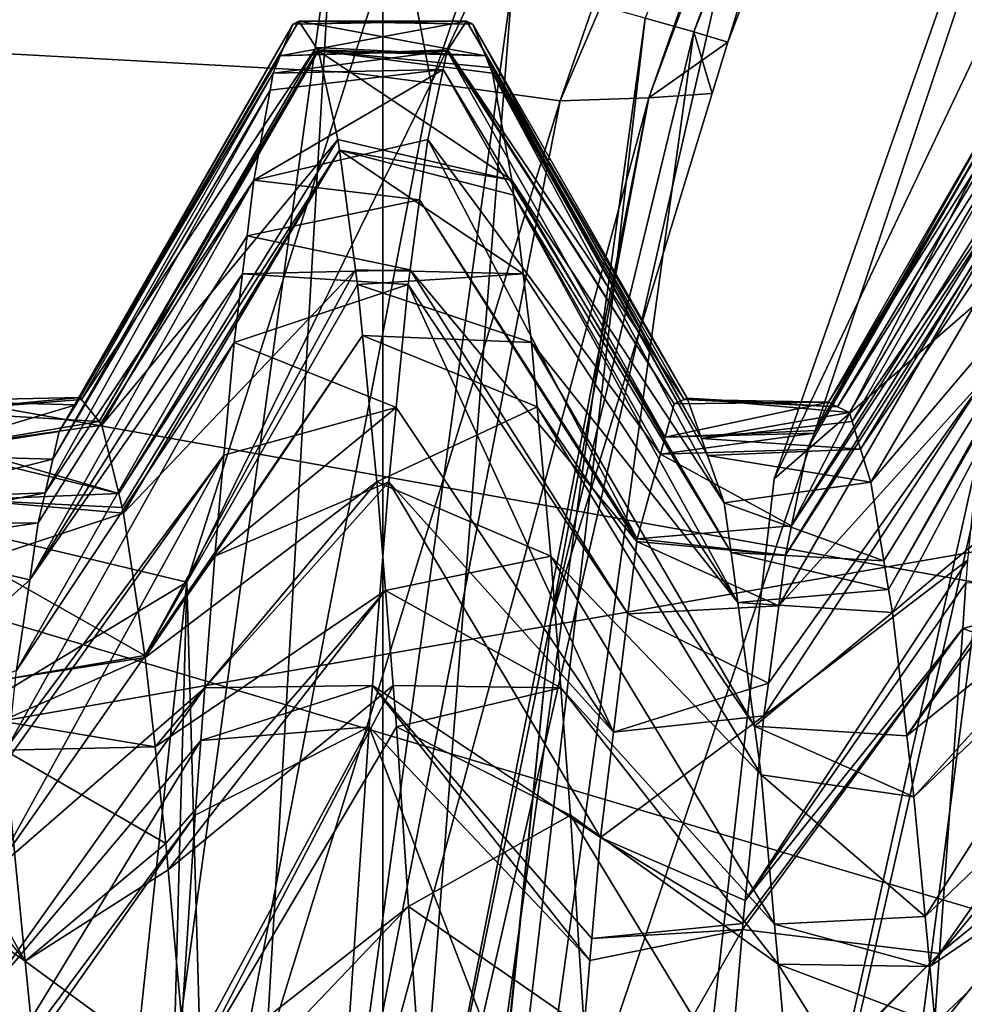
# Model space of a CAD drawing. Extents: x 0 to 200, y 18 to 95.
# Tile 35 of 256: x 33.02 to 34.27, y 48.92 to 50.23. Entities that reach past the tile are written whole.
import ezdxf

# ---------------------------------------------------------------- set-up
doc = ezdxf.new("R2010")
doc.units = 0

msp = doc.modelspace()

# ---------------------------------------------------------------- linework, layer by layer
for points in [[(32.548428, 54.895134, 1.499999), (31.358555, 52.606842, 1.499999), (38.450687, 49.605213, 1.499999)], [(38.81921, 50.385906, 1.499999), (32.548428, 54.895134, 1.499999), (38.450687, 49.605213, 1.499999)], [(33.5, 43.477016, 264.504822), (33.5, 53.722206, 267.25), (33.5, 40.731827, 267.25)], [(33.5, 53.722206, 267.25), (33.5, 53.722206, 274.75), (33.5, 40.731827, 267.25)], [(33.5, 53.722206, 274.75), (33.5, 50.977016, 277.495178), (33.5, 40.731827, 267.25)], [(33.5, 50.977016, 264.504822), (33.5, 53.722206, 267.25), (33.5, 43.477016, 264.504822)], [(29.777065, 48.735497), (57.841534, 53.63353), (29.699997, 47.227016)], [(57.841534, 53.63353), (58.344566, 52.458443), (29.699997, 47.227016)], [(29.962137, 50.000259), (57.841534, 53.63353), (29.777065, 48.735497)], [(30.255661, 51.244335), (57.841534, 53.63353), (29.962137, 50.000259)], [(31.358555, 52.606842, 1.499999), (30.602217, 50.141075, 1.499999), (38.188873, 48.782566, 1.499999)], [(38.450687, 49.605213, 1.499999), (31.358555, 52.606842, 1.499999), (38.188873, 48.782566, 1.499999)], [(58.344566, 52.458443), (58.744335, 51.244335), (29.699997, 47.227016)], [(34.739777, 52.443958, 63.25), (33.848511, 50.231045, 63.25), (33.912987, 50.21286, 63.5)], [(34.798859, 52.41238, 63.5), (34.739777, 52.443958, 63.25), (33.912987, 50.21286, 63.5)], [(34.798859, 52.41238, 63.5), (33.912987, 50.21286, 63.5), (33.958138, 50.199066, 256.876404)], [(34.335239, 51.431522, 257.182404), (34.798859, 52.41238, 63.5), (33.958138, 50.199066, 256.876404)], [(29.884443, 50.60128, 27.5), (34.36409, 52.108208, 27.5), (33.249989, 47.227016, 27.5)], [(34.36409, 52.108208, 27.5), (34.814583, 51.891266, 28), (33.249989, 47.227016, 27.5)], [(34.814583, 51.891266, 29.5), (35.16227, 52.028786, 29.5), (34.019516, 49.619118, 29.5)], [(35.16227, 52.028786, 29.5), (34.346684, 49.902905, 29.5), (34.019516, 49.619118, 29.5)], [(34.814583, 51.891266, 28), (33.749996, 47.227016, 28), (33.249989, 47.227016, 27.5)], [(34.814583, 51.891266, 28), (34.814583, 51.891266, 29.5), (33.749996, 47.227016, 28)], [(34.814583, 51.891266, 29.5), (34.019516, 49.619118, 29.5), (33.749996, 47.227016, 28)], [(34.953041, 48.244423, 34.5), (34.814583, 51.891266, 34.5), (33.749996, 47.227016, 34.5)], [(34.814583, 51.891266, 34.5), (34.814583, 51.891266, 49), (33.749996, 47.227016, 34.5)], [(34.814583, 51.891266, 49), (33.749996, 47.227016, 49), (33.749996, 47.227016, 34.5)], [(34.814583, 51.891266, 49), (41.035889, 49.227016, 49), (33.749996, 47.227016, 49)], [(33.52195, 50.367607, 257.394745), (34.082367, 51.653366, 257.702606), (33.564003, 50.144833, 257.282135)], [(34.082367, 51.653366, 257.702606), (34.252911, 51.61454, 257.595337), (33.564003, 50.144833, 257.282135)], [(33.564003, 50.144833, 257.282135), (34.252911, 51.61454, 257.595337), (33.735664, 50.121185, 257.172241)], [(34.252911, 51.61454, 257.595337), (34.375996, 51.615707, 257.431183), (33.735664, 50.121185, 257.172241)], [(34.375996, 51.615707, 257.431183), (33.853142, 50.125046, 257.004089), (33.735664, 50.121185, 257.172241)], [(34.375996, 51.615707, 257.431183), (34.335239, 51.431522, 257.182404), (33.853142, 50.125046, 257.004089)], [(34.335239, 51.431522, 257.182404), (33.958138, 50.199066, 256.876404), (33.853142, 50.125046, 257.004089)], [(58.744335, 51.244335), (59.037842, 50.000259), (29.699997, 47.227016)], [(33.5, 50.977016, 277.495178), (33.5, 40.731827, 274.75), (33.5, 40.731827, 267.25)], [(33.5, 50.977016, 277.495178), (33.5, 43.477016, 277.495178), (33.5, 40.731827, 274.75)], [(33.5, 47.227016, 263.5), (33.5, 50.977016, 264.504822), (33.5, 43.477016, 264.504822)], [(33.5, 50.977016, 277.495178), (33.5, 47.227016, 278.5), (33.5, 43.477016, 277.495178)], [(91.499992, 47.227016, 263.5), (33.5, 50.977016, 264.504822), (33.5, 47.227016, 263.5)], [(91.499992, 50.977016, 264.504822), (33.5, 50.977016, 264.504822), (91.499992, 47.227016, 263.5)], [(91.499992, 50.977016, 277.495178), (91.499992, 47.227016, 278.5), (33.5, 47.227016, 278.5)], [(33.5, 50.977016, 277.495178), (91.499992, 50.977016, 277.495178), (33.5, 47.227016, 278.5)], [(29.884443, 50.60128, 27.5), (33.249989, 47.227016, 27.5), (29.499992, 47.227016, 27.5)], [(33.431755, 50.348579, 63), (29.884443, 50.60128, 63), (32.999992, 47.227016, 63)], [(29.499992, 50.376331, 257.358826), (33.239944, 49.481468, 257.18277), (29.499992, 47.227016, 257)], [(66.499992, 47.227016, 285), (66.499992, 50.376331, 284.641174), (29.499992, 47.227016, 285)], [(66.499992, 50.376331, 284.641174), (29.499992, 50.376331, 284.641174), (29.499992, 47.227016, 285)], [(29.499992, 50.376331, 257.358826), (33.455521, 50.158875, 257.344818), (33.239944, 49.481468, 257.18277)], [(29.499992, 50.376331, 257.358826), (33.52195, 50.367607, 257.394745), (33.455521, 50.158875, 257.344818)], [(33.455521, 50.158875, 257.344818), (33.52195, 50.367607, 257.394745), (33.564003, 50.144833, 257.282135)], [(33.249989, 47.227016, 63.066986), (33.431755, 50.348579, 63), (32.999992, 47.227016, 63)], [(33.672379, 50.28072, 63.066986), (33.431755, 50.348579, 63), (33.249989, 47.227016, 63.066986)], [(33.433006, 47.227016, 63.25), (33.672379, 50.28072, 63.066986), (33.249989, 47.227016, 63.066986)], [(33.848511, 50.231045, 63.25), (33.672379, 50.28072, 63.066986), (33.433006, 47.227016, 63.25)], [(33.388676, 50.227016, 10.000002), (33.381016, 50.223248, 9.855915), (33.092396, 49.717468, 9.880602)], [(33.098221, 49.726841, 9.971306), (33.388676, 50.227016, 10.000002), (33.092396, 49.717468, 9.880602)], [(33.388676, 50.227016, 10.000002), (33.098221, 49.726841, 9.971306), (33.10004, 49.724518, 9.999797)], [(33.411682, 50.191864, 10.431751), (33.388676, 50.227016, 10.000002), (33.10004, 49.724518, 9.999797)], [(33.611313, 50.227013, 9.999961), (33.586323, 50.188816, 9.530802), (33.36367, 50.181076, 9.531908)], [(33.380344, 50.222912, 9.843119), (33.611313, 50.227013, 9.999961), (33.36367, 50.181076, 9.531908)], [(33.381016, 50.223248, 9.855915), (33.611313, 50.227013, 9.999961), (33.380344, 50.222912, 9.843119)], [(33.388676, 50.227016, 10.000002), (33.611313, 50.227013, 9.999961), (33.381016, 50.223248, 9.855915)], [(33.388676, 50.227016, 10.000002), (33.411682, 50.191864, 10.431751), (33.636318, 50.181076, 10.468092)], [(33.619644, 50.222912, 10.156881), (33.388676, 50.227016, 10.000002), (33.636318, 50.181076, 10.468092)], [(33.611313, 50.227013, 9.999961), (33.388676, 50.227016, 10.000002), (33.619644, 50.222912, 10.156881)], [(33.5, 47.227016, 63.5), (33.848511, 50.231045, 63.25), (33.433006, 47.227016, 63.25)], [(33.912987, 50.21286, 63.5), (33.848511, 50.231045, 63.25), (33.5, 47.227016, 63.5)], [(33.586323, 50.188816, 9.530802), (33.611313, 50.227013, 9.999961), (33.899948, 49.724178, 10.000047)], [(33.611313, 50.227013, 9.999961), (33.90427, 49.725986, 10.06775), (33.899948, 49.724178, 10.000047)], [(33.611313, 50.227013, 9.999961), (33.619644, 50.222912, 10.156881), (33.90427, 49.725986, 10.06775)], [(33.092396, 49.717468, 9.880602), (33.380344, 50.222912, 9.843119), (33.070251, 49.681831, 9.535793)], [(33.380344, 50.222912, 9.843119), (33.36367, 50.181076, 9.531908), (33.070251, 49.681831, 9.535793)], [(33.381016, 50.223248, 9.855915), (33.380344, 50.222912, 9.843119), (33.092396, 49.717468, 9.880602)], [(33.500031, 47.227016, 256.5), (33.912987, 50.21286, 63.5), (33.5, 47.227016, 63.5)], [(33.722923, 49.430386, 256.685547), (33.912987, 50.21286, 63.5), (33.500031, 47.227016, 256.5)], [(33.90427, 49.725986, 10.06775), (33.619644, 50.222912, 10.156881), (33.923195, 49.672569, 10.358959)], [(33.619644, 50.222912, 10.156881), (33.636318, 50.181076, 10.468092), (33.923195, 49.672569, 10.358959)], [(33.937229, 50.130749, 256.859436), (33.912987, 50.21286, 63.5), (33.722923, 49.430386, 256.685547)], [(33.958138, 50.199066, 256.876404), (33.912987, 50.21286, 63.5), (33.937229, 50.130749, 256.859436)], [(33.958138, 50.199066, 256.876404), (33.937229, 50.130749, 256.859436), (33.853142, 50.125046, 257.004089)], [(34.410656, 50.198715, 10.411825), (34.10384, 49.714836, 10.060154), (34.119724, 49.706902, 10.309093)], [(34.410656, 50.198715, 10.411825), (34.392609, 50.197689, 10.072704), (34.10384, 49.714836, 10.060154)], [(34.410656, 50.198715, 10.411825), (34.119724, 49.706902, 10.309093), (34.123257, 49.695366, 10.363012)], [(34.423218, 50.133823, 10.638706), (34.410656, 50.198715, 10.411825), (34.123257, 49.695366, 10.363012)], [(33.411682, 50.191864, 10.431751), (33.10004, 49.724518, 9.999797), (33.123104, 49.695187, 10.359582)], [(33.413662, 50.188816, 10.469202), (33.411682, 50.191864, 10.431751), (33.123104, 49.695187, 10.359582)], [(33.413662, 50.188816, 10.469202), (33.123104, 49.695187, 10.359582), (33.126816, 49.690475, 10.417383)], [(33.414528, 50.187508, 10.48527), (33.413662, 50.188816, 10.469202), (33.126816, 49.690475, 10.417383)], [(33.440411, 50.069901, 10.958128), (33.414528, 50.187508, 10.48527), (33.126816, 49.690475, 10.417383)], [(33.585461, 50.187508, 9.51473), (33.580078, 50.163029, 9.416308), (33.354462, 50.157997, 9.360198)], [(33.36367, 50.181076, 9.531908), (33.585461, 50.187508, 9.51473), (33.354462, 50.157997, 9.360198)], [(33.586323, 50.188816, 9.530802), (33.585461, 50.187508, 9.51473), (33.36367, 50.181076, 9.531908)], [(33.411682, 50.191864, 10.431751), (33.413662, 50.188816, 10.469202), (33.636318, 50.181076, 10.468092)], [(33.413662, 50.188816, 10.469202), (33.414528, 50.187508, 10.48527), (33.636318, 50.181076, 10.468092)], [(33.645527, 50.157997, 10.639802), (33.414528, 50.187508, 10.48527), (33.67141, 50.015762, 11.105843)], [(33.414528, 50.187508, 10.48527), (33.440411, 50.069901, 10.958128), (33.67141, 50.015762, 11.105843)], [(33.642574, 50.165398, 10.584742), (33.414528, 50.187508, 10.48527), (33.645527, 50.157997, 10.639802)], [(33.636318, 50.181076, 10.468092), (33.414528, 50.187508, 10.48527), (33.642574, 50.165398, 10.584742)], [(33.580078, 50.163029, 9.416308), (33.585461, 50.187508, 9.51473), (33.874886, 49.674431, 9.612381)], [(33.585461, 50.187508, 9.51473), (33.586323, 50.188816, 9.530802), (33.886997, 49.718754, 9.796846)], [(33.585461, 50.187508, 9.51473), (33.886997, 49.718754, 9.796846), (33.874886, 49.674431, 9.612381)], [(33.586323, 50.188816, 9.530802), (33.899948, 49.724178, 10.000047), (33.886997, 49.718754, 9.796846)], [(34.365891, 50.196178, 9.570778), (34.361958, 50.175476, 9.499874), (34.074947, 49.683376, 9.609326)], [(34.091888, 49.72081, 9.872642), (34.365891, 50.196178, 9.570778), (34.074947, 49.683376, 9.609326)], [(34.392609, 50.197689, 10.072704), (34.091888, 49.72081, 9.872642), (34.10384, 49.714836, 10.060154)], [(34.392609, 50.197689, 10.072704), (34.378334, 50.196884, 9.804718), (34.091888, 49.72081, 9.872642)], [(34.378334, 50.196884, 9.804718), (34.365891, 50.196178, 9.570778), (34.091888, 49.72081, 9.872642)], [(33.36367, 50.181076, 9.531908), (33.354462, 50.157997, 9.360198), (33.070251, 49.681831, 9.535793)], [(33.923195, 49.672569, 10.358959), (33.636318, 50.181076, 10.468092), (33.93121, 49.649925, 10.482405)], [(33.636318, 50.181076, 10.468092), (33.642574, 50.165398, 10.584742), (33.93121, 49.649925, 10.482405)], [(34.0634, 49.657875, 9.429924), (34.361958, 50.175476, 9.499874), (34.042625, 49.556412, 9.120159)], [(34.361958, 50.175476, 9.499874), (34.331261, 50.013802, 8.94627), (34.042625, 49.556412, 9.120159)], [(34.073235, 49.679596, 9.582717), (34.361958, 50.175476, 9.499874), (34.0634, 49.657875, 9.429924)], [(34.074947, 49.683376, 9.609326), (34.361958, 50.175476, 9.499874), (34.073235, 49.679596, 9.582717)], [(33.455521, 50.158875, 257.344818), (33.564003, 50.144833, 257.282135), (33.239944, 49.481468, 257.18277)], [(33.580078, 50.163029, 9.416308), (33.559574, 50.069901, 9.041872), (33.328579, 50.015762, 8.894156)], [(33.35038, 50.135513, 9.286527), (33.580078, 50.163029, 9.416308), (33.328579, 50.015762, 8.894156)], [(33.354462, 50.157997, 9.360198), (33.580078, 50.163029, 9.416308), (33.35038, 50.135513, 9.286527)], [(33.559574, 50.069901, 9.041872), (33.580078, 50.163029, 9.416308), (33.868729, 49.651939, 9.518776)], [(33.580078, 50.163029, 9.416308), (33.874886, 49.674431, 9.612381), (33.868729, 49.651939, 9.518776)], [(33.642574, 50.165398, 10.584742), (33.645527, 50.157997, 10.639802), (33.93121, 49.649925, 10.482405)], [(33.354462, 50.157997, 9.360198), (33.35038, 50.135513, 9.286527), (33.061714, 49.644962, 9.407022)], [(33.070251, 49.681831, 9.535793), (33.354462, 50.157997, 9.360198), (33.061714, 49.644962, 9.407022)], [(33.93121, 49.649925, 10.482405), (33.645527, 50.157997, 10.639802), (33.95343, 49.587219, 10.82426)], [(33.645527, 50.157997, 10.639802), (33.67141, 50.015762, 11.105843), (33.95343, 49.587219, 10.82426)], [(38.038387, 47.93248, 1.499999), (30.602217, 50.141075, 1.499999), (30.304358, 47.579166, 1.499999)], [(38.188873, 48.782566, 1.499999), (30.602217, 50.141075, 1.499999), (38.038387, 47.93248, 1.499999)], [(33.35038, 50.135513, 9.286527), (33.328579, 50.015762, 8.894156), (33.051414, 49.600498, 9.251721)], [(33.061714, 49.644962, 9.407022), (33.35038, 50.135513, 9.286527), (33.051414, 49.600498, 9.251721)], [(33.239944, 49.481468, 257.18277), (33.564003, 50.144833, 257.282135), (33.264919, 48.596596, 257.035034)], [(33.564003, 50.144833, 257.282135), (33.735664, 50.121185, 257.172241), (33.264919, 48.596596, 257.035034)], [(34.423218, 50.133823, 10.638706), (34.123257, 49.695366, 10.363012), (34.134537, 49.658447, 10.535583)], [(34.430401, 50.096725, 10.768429), (34.423218, 50.133823, 10.638706), (34.134537, 49.658447, 10.535583)], [(33.264919, 48.596596, 257.035034), (33.735664, 50.121185, 257.172241), (33.436699, 48.586079, 256.92334)], [(33.735664, 50.121185, 257.172241), (33.853142, 50.125046, 257.004089), (33.436699, 48.586079, 256.92334)], [(33.853142, 50.125046, 257.004089), (33.550175, 48.588818, 256.752411), (33.436699, 48.586079, 256.92334)], [(33.853142, 50.125046, 257.004089), (33.722923, 49.430386, 256.685547), (33.550175, 48.588818, 256.752411)], [(33.853142, 50.125046, 257.004089), (33.937229, 50.130749, 256.859436), (33.722923, 49.430386, 256.685547)], [(34.430401, 50.096725, 10.768429), (34.134537, 49.658447, 10.535583), (34.147949, 49.614513, 10.740943)], [(34.453899, 49.975288, 11.193037), (34.430401, 50.096725, 10.768429), (34.147949, 49.614513, 10.740943)], [(33.440411, 50.069901, 10.958128), (33.126816, 49.690475, 10.417383), (33.149227, 49.599274, 10.757036)], [(33.442318, 50.055641, 10.991264), (33.440411, 50.069901, 10.958128), (33.149227, 49.599274, 10.757036)], [(33.328579, 50.015762, 8.894156), (33.559574, 50.069901, 9.041872), (33.548817, 49.989796, 8.855726)], [(33.440411, 50.069901, 10.958128), (33.442318, 50.055641, 10.991264), (33.67141, 50.015762, 11.105843)], [(33.548817, 49.989796, 8.855726), (33.559574, 50.069901, 9.041872), (33.837883, 49.539219, 9.049643)], [(33.559574, 50.069901, 9.041872), (33.868729, 49.651939, 9.518776), (33.837883, 49.539219, 9.049643)], [(33.442318, 50.055641, 10.991264), (33.149227, 49.599274, 10.757036), (33.153744, 49.580894, 10.825485)], [(33.442318, 50.055641, 10.991264), (33.153744, 49.580894, 10.825485), (33.155575, 49.573467, 10.853152)], [(33.463673, 49.896729, 11.360548), (33.442318, 50.055641, 10.991264), (33.155575, 49.573467, 10.853152)], [(33.673809, 49.995663, 11.14653), (33.442318, 50.055641, 10.991264), (33.686325, 49.891357, 11.357684)], [(33.442318, 50.055641, 10.991264), (33.463673, 49.896729, 11.360548), (33.686325, 49.891357, 11.357684)], [(33.67141, 50.015762, 11.105843), (33.442318, 50.055641, 10.991264), (33.673809, 49.995663, 11.14653)], [(33.328579, 50.015762, 8.894156), (33.319725, 49.941856, 8.744541), (33.03112, 49.484627, 8.956038)], [(33.042191, 49.560665, 9.112604), (33.328579, 50.015762, 8.894156), (33.03112, 49.484627, 8.956038)], [(33.051414, 49.600498, 9.251721), (33.328579, 50.015762, 8.894156), (33.042191, 49.560665, 9.112604)], [(33.328579, 50.015762, 8.894156), (33.548817, 49.989796, 8.855726), (33.319725, 49.941856, 8.744541)], [(33.95343, 49.587219, 10.82426), (33.67141, 50.015762, 11.105843), (33.962414, 49.521027, 10.948316)], [(33.67141, 50.015762, 11.105843), (33.673809, 49.995663, 11.14653), (33.962414, 49.521027, 10.948316)], [(34.331261, 50.013802, 8.94627), (34.326302, 49.987709, 8.856922), (34.042625, 49.556412, 9.120159)], [(59.037842, 50.000259), (59.222916, 48.735497), (29.699997, 47.227016)], [(33.319725, 49.941856, 8.744541), (33.548817, 49.989796, 8.855726), (33.536316, 49.896729, 8.639451)], [(33.536316, 49.896729, 8.639451), (33.548817, 49.989796, 8.855726), (33.837452, 49.535717, 9.04385)], [(33.548817, 49.989796, 8.855726), (33.837883, 49.539219, 9.049643), (33.837452, 49.535717, 9.04385)], [(33.962414, 49.521027, 10.948316), (33.673809, 49.995663, 11.14653), (33.971413, 49.454765, 11.072509)], [(33.673809, 49.995663, 11.14653), (33.686325, 49.891357, 11.357684), (33.971413, 49.454765, 11.072509)], [(34.326302, 49.987709, 8.856922), (34.32119, 49.960758, 8.764636), (34.034641, 49.517426, 9.001132)], [(34.042625, 49.556412, 9.120159), (34.326302, 49.987709, 8.856922), (34.034641, 49.517426, 9.001132)], [(34.453899, 49.975288, 11.193037), (34.147949, 49.614513, 10.740943), (34.165249, 49.510174, 10.990832)], [(34.453899, 49.975288, 11.193037), (34.165249, 49.510174, 10.990832), (34.171566, 49.471973, 11.082321)], [(34.455433, 49.967396, 11.220623), (34.453899, 49.975288, 11.193037), (34.171566, 49.471973, 11.082321)], [(34.455433, 49.967396, 11.220623), (34.171566, 49.471973, 11.082321), (34.176662, 49.441257, 11.155892)], [(34.482418, 49.698029, 11.651058), (34.455433, 49.967396, 11.220623), (34.176662, 49.441257, 11.155892)], [(34.32119, 49.960758, 8.764636), (34.30064, 49.754116, 8.438565), (34.025654, 49.450222, 8.877553)], [(34.034641, 49.517426, 9.001132), (34.32119, 49.960758, 8.764636), (34.025654, 49.450222, 8.877553)], [(33.319725, 49.941856, 8.744541), (33.313663, 49.891357, 8.642316), (33.03112, 49.484627, 8.956038)], [(33.319725, 49.941856, 8.744541), (33.536316, 49.896729, 8.639451), (33.313663, 49.891357, 8.642316)], [(34.019516, 49.619118, 29.5), (34.346684, 49.902905, 29.5), (33.749996, 47.227016, 29.5)], [(34.346684, 49.902905, 29.5), (33.999996, 47.227016, 29.5), (33.749996, 47.227016, 29.5)], [(34.346684, 49.902905, 29.5), (34.77879, 48.897423, 30.136328), (33.999996, 47.227016, 29.5)], [(33.313663, 49.891357, 8.642316), (33.302708, 49.799961, 8.457288), (33.013569, 49.364296, 8.708261)], [(33.03112, 49.484627, 8.956038), (33.313663, 49.891357, 8.642316), (33.013569, 49.364296, 8.708261)], [(33.463673, 49.896729, 11.360548), (33.155575, 49.573467, 10.853152), (33.184006, 49.384354, 11.257656)], [(33.466278, 49.877296, 11.40571), (33.463673, 49.896729, 11.360548), (33.184006, 49.384354, 11.257656)], [(33.313663, 49.891357, 8.642316), (33.533707, 49.877296, 8.594294), (33.302708, 49.799961, 8.457288)], [(33.313663, 49.891357, 8.642316), (33.536316, 49.896729, 8.639451), (33.533707, 49.877296, 8.594294)], [(33.686325, 49.891357, 11.357684), (33.463673, 49.896729, 11.360548), (33.466278, 49.877296, 11.40571)], [(33.686325, 49.891357, 11.357684), (33.466278, 49.877296, 11.40571), (33.697277, 49.799961, 11.542711)], [(33.533707, 49.877296, 8.594294), (33.536316, 49.896729, 8.639451), (33.825562, 49.439384, 8.884586)], [(33.536316, 49.896729, 8.639451), (33.837452, 49.535717, 9.04385), (33.825562, 49.439384, 8.884586)], [(33.686325, 49.891357, 11.357684), (33.697277, 49.799961, 11.542711), (33.971413, 49.454765, 11.072509)], [(33.472969, 49.809483, 11.511744), (33.466278, 49.877296, 11.40571), (33.184006, 49.384354, 11.257656)], [(33.302708, 49.799961, 8.457288), (33.533707, 49.877296, 8.594294), (33.51757, 49.713585, 8.338299)], [(33.466278, 49.877296, 11.40571), (33.472969, 49.809483, 11.511744), (33.697277, 49.799961, 11.542711)], [(33.51757, 49.713585, 8.338299), (33.533707, 49.877296, 8.594294), (33.806175, 49.282455, 8.625124)], [(33.533707, 49.877296, 8.594294), (33.825562, 49.439384, 8.884586), (33.806175, 49.282455, 8.625124)], [(33.472969, 49.809483, 11.511744), (33.184006, 49.384354, 11.257656), (33.184303, 49.381767, 11.261348)], [(33.492165, 49.614773, 11.816207), (33.472969, 49.809483, 11.511744), (33.184303, 49.381767, 11.261348)], [(33.70507, 49.714642, 11.661861), (33.472969, 49.809483, 11.511744), (33.492165, 49.614773, 11.816207)], [(33.697277, 49.799961, 11.542711), (33.472969, 49.809483, 11.511744), (33.70507, 49.714642, 11.661861)], [(33.302708, 49.799961, 8.457288), (33.289059, 49.65041, 8.248433), (33.002792, 49.264969, 8.5718)], [(33.013569, 49.364296, 8.708261), (33.302708, 49.799961, 8.457288), (33.002792, 49.264969, 8.5718)], [(33.302708, 49.799961, 8.457288), (33.51757, 49.713585, 8.338299), (33.289059, 49.65041, 8.248433)], [(33.971413, 49.454765, 11.072509), (33.697277, 49.799961, 11.542711), (33.993736, 49.290314, 11.380729)], [(33.697277, 49.799961, 11.542711), (33.70507, 49.714642, 11.661861), (33.993736, 49.290314, 11.380729)], [(34.30064, 49.754116, 8.438565), (34.27644, 49.510799, 8.054618), (34.006073, 49.303879, 8.608449)], [(34.011929, 49.347649, 8.688938), (34.30064, 49.754116, 8.438565), (34.006073, 49.303879, 8.608449)], [(34.025654, 49.450222, 8.877553), (34.30064, 49.754116, 8.438565), (34.011929, 49.347649, 8.688938)], [(32.890259, 49.722408, 9.847895), (33.092396, 49.717468, 9.880602), (32.868713, 49.650509, 9.518493)], [(33.092396, 49.717468, 9.880602), (33.070251, 49.681831, 9.535793), (32.868713, 49.650509, 9.518493)], [(33.098221, 49.726841, 9.971306), (32.890259, 49.722408, 9.847895), (32.899918, 49.708324, 9.998247)], [(32.890259, 49.722408, 9.847895), (33.098221, 49.726841, 9.971306), (33.092396, 49.717468, 9.880602)], [(33.10004, 49.724518, 9.999797), (33.098221, 49.726841, 9.971306), (32.899918, 49.708324, 9.998247)], [(33.10004, 49.724518, 9.999797), (32.899918, 49.708324, 9.998247), (33.123104, 49.695187, 10.359582)], [(33.70507, 49.714642, 11.661861), (33.492165, 49.614773, 11.816207), (33.72316, 49.516281, 11.938885)], [(33.993736, 49.290314, 11.380729), (33.70507, 49.714642, 11.661861), (34.002529, 49.225628, 11.501965)], [(33.70507, 49.714642, 11.661861), (33.72316, 49.516281, 11.938885), (34.002529, 49.225628, 11.501965)], [(33.886997, 49.718754, 9.796846), (34.091888, 49.72081, 9.872642), (33.874886, 49.674431, 9.612381)], [(34.091888, 49.72081, 9.872642), (34.074947, 49.683376, 9.609326), (33.874886, 49.674431, 9.612381)], [(33.899948, 49.724178, 10.000047), (34.091888, 49.72081, 9.872642), (33.886997, 49.718754, 9.796846)], [(33.899948, 49.724178, 10.000047), (33.90427, 49.725986, 10.06775), (34.10384, 49.714836, 10.060154)], [(34.091888, 49.72081, 9.872642), (33.899948, 49.724178, 10.000047), (34.10384, 49.714836, 10.060154)], [(34.119724, 49.706902, 10.309093), (33.90427, 49.725986, 10.06775), (33.923195, 49.672569, 10.358959)], [(34.10384, 49.714836, 10.060154), (33.90427, 49.725986, 10.06775), (34.119724, 49.706902, 10.309093)], [(33.123104, 49.695187, 10.359582), (32.899918, 49.708324, 9.998247), (32.93124, 49.662621, 10.486178)], [(33.51757, 49.713585, 8.338299), (33.507824, 49.614773, 8.183792), (33.276825, 49.516281, 8.061118)], [(33.289059, 49.65041, 8.248433), (33.51757, 49.713585, 8.338299), (33.276825, 49.516281, 8.061118)], [(33.507824, 49.614773, 8.183792), (33.51757, 49.713585, 8.338299), (33.806175, 49.282455, 8.625124)], [(34.123257, 49.695366, 10.363012), (34.119724, 49.706902, 10.309093), (33.923195, 49.672569, 10.358959)], [(33.126816, 49.690475, 10.417383), (33.123104, 49.695187, 10.359582), (32.93124, 49.662621, 10.486178)], [(33.126816, 49.690475, 10.417383), (32.93124, 49.662621, 10.486178), (33.149227, 49.599274, 10.757036)], [(34.123257, 49.695366, 10.363012), (33.923195, 49.672569, 10.358959), (34.134537, 49.658447, 10.535583)], [(34.482418, 49.698029, 11.651058), (34.176662, 49.441257, 11.155892), (34.195869, 49.277473, 11.40913)], [(34.48452, 49.677025, 11.684619), (34.482418, 49.698029, 11.651058), (34.195869, 49.277473, 11.40913)], [(32.868713, 49.650509, 9.518493), (33.070251, 49.681831, 9.535793), (33.061714, 49.644962, 9.407022)], [(33.874886, 49.674431, 9.612381), (34.073235, 49.679596, 9.582717), (33.868729, 49.651939, 9.518776)], [(34.073235, 49.679596, 9.582717), (34.0634, 49.657875, 9.429924), (33.868729, 49.651939, 9.518776)], [(34.074947, 49.683376, 9.609326), (34.073235, 49.679596, 9.582717), (33.874886, 49.674431, 9.612381)], [(34.499989, 49.522556, 11.931449), (34.48452, 49.677025, 11.684619), (34.195869, 49.277473, 11.40913)], [(32.93124, 49.662621, 10.486178), (32.939316, 49.650826, 10.612082), (33.149227, 49.599274, 10.757036)], [(34.134537, 49.658447, 10.535583), (33.923195, 49.672569, 10.358959), (33.93121, 49.649925, 10.482405)], [(32.868713, 49.650509, 9.518493), (33.061714, 49.644962, 9.407022), (32.851337, 49.592533, 9.252913)], [(33.149227, 49.599274, 10.757036), (32.939316, 49.650826, 10.612082), (32.949074, 49.59119, 10.752578)], [(33.289059, 49.65041, 8.248433), (33.276825, 49.516281, 8.061118), (32.984821, 49.099106, 8.34392)], [(33.000484, 49.243652, 8.542512), (33.289059, 49.65041, 8.248433), (32.984821, 49.099106, 8.34392)], [(33.002792, 49.264969, 8.5718), (33.289059, 49.65041, 8.248433), (33.000484, 49.243652, 8.542512)], [(33.868729, 49.651939, 9.518776), (34.042625, 49.556412, 9.120159), (33.837883, 49.539219, 9.049643)], [(33.868729, 49.651939, 9.518776), (34.0634, 49.657875, 9.429924), (34.042625, 49.556412, 9.120159)], [(34.134537, 49.658447, 10.535583), (33.93121, 49.649925, 10.482405), (34.147949, 49.614513, 10.740943)], [(34.147949, 49.614513, 10.740943), (33.93121, 49.649925, 10.482405), (33.95343, 49.587219, 10.82426)], [(33.061714, 49.644962, 9.407022), (33.051414, 49.600498, 9.251721), (32.851337, 49.592533, 9.252913)], [(33.492165, 49.614773, 11.816207), (33.184303, 49.381767, 11.261348), (33.197536, 49.262787, 11.431407)], [(33.50362, 49.470589, 11.976816), (33.492165, 49.614773, 11.816207), (33.197536, 49.262787, 11.431407)], [(33.507824, 49.614773, 8.183792), (33.486305, 49.344185, 7.882383), (33.263668, 49.34132, 7.885676)], [(33.276825, 49.516281, 8.061118), (33.507824, 49.614773, 8.183792), (33.263668, 49.34132, 7.885676)], [(33.486305, 49.344185, 7.882383), (33.507824, 49.614773, 8.183792), (33.788845, 49.1422, 8.393229)], [(33.72316, 49.516281, 11.938885), (33.492165, 49.614773, 11.816207), (33.50362, 49.470589, 11.976816)], [(33.507824, 49.614773, 8.183792), (33.806175, 49.282455, 8.625124), (33.788845, 49.1422, 8.393229)], [(34.019516, 49.619118, 29.5), (33.749996, 47.227016, 29.5), (33.749996, 47.227016, 28)], [(34.147949, 49.614513, 10.740943), (33.95343, 49.587219, 10.82426), (34.165249, 49.510174, 10.990832)], [(32.851337, 49.592533, 9.252913), (33.051414, 49.600498, 9.251721), (32.841221, 49.558777, 9.09825)], [(33.051414, 49.600498, 9.251721), (33.042191, 49.560665, 9.112604), (32.841221, 49.558777, 9.09825)], [(33.149227, 49.599274, 10.757036), (32.949074, 49.59119, 10.752578), (33.153744, 49.580894, 10.825485)], [(33.155575, 49.573467, 10.853152), (32.949074, 49.59119, 10.752578), (32.96244, 49.509449, 10.945145)], [(33.153744, 49.580894, 10.825485), (32.949074, 49.59119, 10.752578), (33.155575, 49.573467, 10.853152)], [(33.95343, 49.587219, 10.82426), (33.962414, 49.521027, 10.948316), (34.165249, 49.510174, 10.990832)], [(33.155575, 49.573467, 10.853152), (32.96244, 49.509449, 10.945145), (33.184006, 49.384354, 11.257656)], [(32.837479, 49.529457, 9.047489), (33.042191, 49.560665, 9.112604), (33.03112, 49.484627, 8.956038)], [(32.841221, 49.558777, 9.09825), (33.042191, 49.560665, 9.112604), (32.837479, 49.529457, 9.047489)], [(33.837883, 49.539219, 9.049643), (34.042625, 49.556412, 9.120159), (34.034641, 49.517426, 9.001132)], [(33.837452, 49.535717, 9.04385), (34.025654, 49.450222, 8.877553), (33.825562, 49.439384, 8.884586)], [(33.837452, 49.535717, 9.04385), (33.837883, 49.539219, 9.049643), (34.034641, 49.517426, 9.001132)], [(33.837452, 49.535717, 9.04385), (34.034641, 49.517426, 9.001132), (34.025654, 49.450222, 8.877553)], [(32.837479, 49.529457, 9.047489), (33.03112, 49.484627, 8.956038), (32.806171, 49.284485, 8.623346)], [(34.171566, 49.471973, 11.082321), (33.962414, 49.521027, 10.948316), (33.971413, 49.454765, 11.072509)], [(34.165249, 49.510174, 10.990832), (33.962414, 49.521027, 10.948316), (34.171566, 49.471973, 11.082321)], [(34.499989, 49.522556, 11.931449), (34.195869, 49.277473, 11.40913), (34.20536, 49.196571, 11.534214)], [(34.501968, 49.479858, 11.971742), (34.499989, 49.522556, 11.931449), (34.20536, 49.196571, 11.534214)], [(32.72316, 49.516281, 11.938885), (32.736317, 49.341312, 12.114335), (33.024982, 48.977997, 11.753391)], [(32.997459, 49.258392, 11.426415), (32.72316, 49.516281, 11.938885), (33.024982, 48.977997, 11.753391)], [(33.184006, 49.384354, 11.257656), (32.96244, 49.509449, 10.945145), (32.988369, 49.351009, 11.318412)], [(33.276825, 49.516281, 8.061118), (33.263668, 49.34132, 7.885676), (32.984821, 49.099106, 8.34392)], [(33.72316, 49.516281, 11.938885), (33.50362, 49.470589, 11.976816), (33.736317, 49.34132, 12.114324)], [(34.002529, 49.225628, 11.501965), (33.72316, 49.516281, 11.938885), (34.020199, 49.027405, 11.694774)], [(33.72316, 49.516281, 11.938885), (33.736317, 49.34132, 12.114324), (34.020199, 49.027405, 11.694774)], [(34.27644, 49.510799, 8.054618), (34.274296, 49.480659, 8.027926), (33.981236, 49.058601, 8.306376)], [(34.006073, 49.303879, 8.608449), (34.27644, 49.510799, 8.054618), (33.981236, 49.058601, 8.306376)], [(33.239944, 49.481468, 257.18277), (32.999992, 47.227016, 257.000031), (29.499992, 47.227016, 257)], [(33.03112, 49.484627, 8.956038), (33.013569, 49.364296, 8.708261), (32.806171, 49.284485, 8.623346)], [(32.999992, 47.227016, 257.000031), (33.239944, 49.481468, 257.18277), (33.178806, 47.227016, 256.954041)], [(33.239944, 49.481468, 257.18277), (33.264919, 48.596596, 257.035034), (33.178806, 47.227016, 256.954041)], [(34.274296, 49.480659, 8.027926), (34.270004, 49.420284, 7.974464), (33.981236, 49.058601, 8.306376)], [(34.501968, 49.479858, 11.971742), (34.20536, 49.196571, 11.534214), (34.22028, 49.037422, 11.705775)], [(34.509598, 49.315498, 12.126856), (34.501968, 49.479858, 11.971742), (34.22028, 49.037422, 11.705775)], [(34.270004, 49.420284, 7.974464), (34.496872, 49.481247, 8.026854), (34.486324, 49.341328, 7.885616)], [(34.274296, 49.480659, 8.027926), (34.496872, 49.481247, 8.026854), (34.270004, 49.420284, 7.974464)], [(33.50362, 49.470589, 11.976816), (33.197536, 49.262787, 11.431407), (33.211842, 49.134251, 11.615116)], [(33.50362, 49.470589, 11.976816), (33.211842, 49.134251, 11.615116), (33.214958, 49.099499, 11.649542)], [(33.51368, 49.344196, 12.117602), (33.50362, 49.470589, 11.976816), (33.214958, 49.099499, 11.649542)], [(33.50362, 49.470589, 11.976816), (33.51368, 49.344196, 12.117602), (33.736317, 49.34132, 12.114324)], [(34.171566, 49.471973, 11.082321), (33.971413, 49.454765, 11.072509), (34.176662, 49.441257, 11.155892)], [(34.176662, 49.441257, 11.155892), (33.971413, 49.454765, 11.072509), (33.993736, 49.290314, 11.380729)], [(33.825562, 49.439384, 8.884586), (34.011929, 49.347649, 8.688938), (33.806175, 49.282455, 8.625124)], [(33.825562, 49.439384, 8.884586), (34.025654, 49.450222, 8.877553), (34.011929, 49.347649, 8.688938)], [(34.176662, 49.441257, 11.155892), (33.993736, 49.290314, 11.380729), (34.195869, 49.277473, 11.40913)], [(33.496811, 47.227016, 256.556946), (33.722923, 49.430386, 256.685547), (33.500031, 47.227016, 256.5)], [(33.550175, 48.588818, 256.752411), (33.722923, 49.430386, 256.685547), (33.496811, 47.227016, 256.556946)], [(33.977478, 49.020248, 8.262094), (34.270004, 49.420284, 7.974464), (34.239307, 48.988365, 7.592)], [(33.978165, 49.02832, 8.269083), (34.270004, 49.420284, 7.974464), (33.977478, 49.020248, 8.262094)], [(33.981236, 49.058601, 8.306376), (34.270004, 49.420284, 7.974464), (33.978165, 49.02832, 8.269083)], [(34.270004, 49.420284, 7.974464), (34.486324, 49.341328, 7.885616), (34.239307, 48.988365, 7.592)], [(33.184303, 49.381767, 11.261348), (33.184006, 49.384354, 11.257656), (32.988369, 49.351009, 11.318412)], [(33.184303, 49.381767, 11.261348), (32.988369, 49.351009, 11.318412), (32.993675, 49.296955, 11.381447)], [(33.184303, 49.381767, 11.261348), (32.993675, 49.296955, 11.381447), (33.197536, 49.262787, 11.431407)], [(32.736317, 49.341312, 12.114335), (32.749043, 49.172207, 12.283906), (33.024982, 48.977997, 11.753391)], [(32.984821, 49.099106, 8.34392), (33.263668, 49.34132, 7.885676), (32.969788, 48.928368, 8.182369)], [(33.263668, 49.34132, 7.885676), (33.258408, 49.271416, 7.815573), (32.969788, 48.928368, 8.182369)], [(33.51368, 49.344196, 12.117602), (33.214958, 49.099499, 11.649542), (33.240108, 48.819942, 11.926457)], [(33.518047, 49.289265, 12.178794), (33.51368, 49.344196, 12.117602), (33.240108, 48.819942, 11.926457)], [(33.486305, 49.344185, 7.882383), (33.481941, 49.289265, 7.82121), (33.258408, 49.271416, 7.815573)], [(33.263668, 49.34132, 7.885676), (33.486305, 49.344185, 7.882383), (33.258408, 49.271416, 7.815573)], [(33.481941, 49.289265, 7.82121), (33.486305, 49.344185, 7.882383), (33.774986, 48.978836, 8.250434)], [(33.486305, 49.344185, 7.882383), (33.777462, 49.008083, 8.276001), (33.774986, 48.978836, 8.250434)], [(33.486305, 49.344185, 7.882383), (33.788845, 49.1422, 8.393229), (33.777462, 49.008083, 8.276001)], [(33.736317, 49.34132, 12.114324), (33.51368, 49.344196, 12.117602), (33.518047, 49.289265, 12.178794)], [(33.736317, 49.34132, 12.114324), (33.518047, 49.289265, 12.178794), (33.749043, 49.172207, 12.283906)], [(34.020199, 49.027405, 11.694774), (33.736317, 49.34132, 12.114324), (34.02494, 48.974186, 11.746541)], [(33.736317, 49.34132, 12.114324), (33.749043, 49.172207, 12.283906), (34.02494, 48.974186, 11.746541)], [(34.011929, 49.347649, 8.688938), (34.006073, 49.303879, 8.608449), (33.806175, 49.282455, 8.625124)], [(34.486324, 49.341328, 7.885616), (34.474136, 49.179901, 7.722668), (34.239307, 48.988365, 7.592)], [(34.509598, 49.315498, 12.126856), (34.22028, 49.037422, 11.705775), (34.226479, 48.971222, 11.777133)], [(34.51638, 49.169281, 12.264848), (34.509598, 49.315498, 12.126856), (34.226479, 48.971222, 11.777133)], [(33.197536, 49.262787, 11.431407), (32.993675, 49.296955, 11.381447), (32.997459, 49.258392, 11.426415)], [(33.788845, 49.1422, 8.393229), (34.006073, 49.303879, 8.608449), (33.981236, 49.058601, 8.306376)], [(33.806175, 49.282455, 8.625124), (34.006073, 49.303879, 8.608449), (33.788845, 49.1422, 8.393229)], [(33.250942, 49.172207, 7.716093), (33.481941, 49.289265, 7.82121), (33.227757, 48.817871, 7.460888)], [(33.481941, 49.289265, 7.82121), (33.456074, 48.909348, 7.516101), (33.227757, 48.817871, 7.460888)], [(33.534275, 49.050858, 12.370255), (33.518047, 49.289265, 12.178794), (33.240108, 48.819942, 11.926457)], [(33.258408, 49.271416, 7.815573), (33.481941, 49.289265, 7.82121), (33.250942, 49.172207, 7.716093)], [(33.456074, 48.909348, 7.516101), (33.481941, 49.289265, 7.82121), (33.743679, 48.610031, 7.928062)], [(33.481941, 49.289265, 7.82121), (33.774986, 48.978836, 8.250434), (33.743679, 48.610031, 7.928062)], [(33.749043, 49.172207, 12.283906), (33.518047, 49.289265, 12.178794), (33.534275, 49.050858, 12.370255)], [(33.993736, 49.290314, 11.380729), (34.002529, 49.225628, 11.501965), (34.20536, 49.196571, 11.534214)], [(34.195869, 49.277473, 11.40913), (33.993736, 49.290314, 11.380729), (34.20536, 49.196571, 11.534214)], [(32.969788, 48.928368, 8.182369), (33.258408, 49.271416, 7.815573), (32.956436, 48.776577, 8.03874)], [(33.258408, 49.271416, 7.815573), (33.250942, 49.172207, 7.716093), (32.956436, 48.776577, 8.03874)], [(33.197536, 49.262787, 11.431407), (32.997459, 49.258392, 11.426415), (33.211842, 49.134251, 11.615116)], [(33.211842, 49.134251, 11.615116), (32.997459, 49.258392, 11.426415), (33.024982, 48.977997, 11.753391)], [(41.035889, 49.227016, 49), (40.5, 47.227016, 49), (33.749996, 47.227016, 49)], [(34.22028, 49.037422, 11.705775), (34.002529, 49.225628, 11.501965), (34.020199, 49.027405, 11.694774)], [(34.20536, 49.196571, 11.534214), (34.002529, 49.225628, 11.501965), (34.22028, 49.037422, 11.705775)], [(34.239307, 48.988365, 7.592), (34.474136, 49.179901, 7.722668), (34.231693, 48.881413, 7.497292)], [(34.474136, 49.179901, 7.722668), (34.455063, 48.889179, 7.511787), (34.231693, 48.881413, 7.497292)], [(32.749043, 49.172207, 12.283906), (32.767578, 48.889034, 12.487859), (33.045532, 48.742802, 11.967171)], [(33.037231, 48.853321, 11.898775), (32.749043, 49.172207, 12.283906), (33.045532, 48.742802, 11.967171)], [(33.024982, 48.977997, 11.753391), (32.749043, 49.172207, 12.283906), (33.037231, 48.853321, 11.898775)], [(32.956436, 48.776577, 8.03874), (33.250942, 49.172207, 7.716093), (32.954483, 48.750828, 8.021996)], [(33.250942, 49.172207, 7.716093), (33.227757, 48.817871, 7.460888), (32.954483, 48.750828, 8.021996)], [(33.749043, 49.172207, 12.283906), (33.534275, 49.050858, 12.370255), (33.767582, 48.889011, 12.487873)], [(33.749043, 49.172207, 12.283906), (33.767582, 48.889011, 12.487873), (34.051731, 48.673641, 12.038879)], [(34.02494, 48.974186, 11.746541), (33.749043, 49.172207, 12.283906), (34.051731, 48.673641, 12.038879)], [(34.51638, 49.169281, 12.264848), (34.226479, 48.971222, 11.777133), (34.233585, 48.895233, 11.859048)], [(34.51638, 49.169281, 12.264848), (34.233585, 48.895233, 11.859048), (34.52903, 48.860332, 12.473367)], [(33.788845, 49.1422, 8.393229), (33.978165, 49.02832, 8.269083), (33.777462, 49.008083, 8.276001)], [(33.788845, 49.1422, 8.393229), (33.981236, 49.058601, 8.306376), (33.978165, 49.02832, 8.269083)], [(33.214958, 49.099499, 11.649542), (33.211842, 49.134251, 11.615116), (33.024982, 48.977997, 11.753391)], [(33.214958, 49.099499, 11.649542), (33.024982, 48.977997, 11.753391), (33.240108, 48.819942, 11.926457)], [(33.534275, 49.050858, 12.370255), (33.240108, 48.819942, 11.926457), (33.245682, 48.74765, 11.975505)], [(33.543915, 48.909348, 12.483898), (33.534275, 49.050858, 12.370255), (33.245682, 48.74765, 11.975505)], [(33.534275, 49.050858, 12.370255), (33.543915, 48.909348, 12.483898), (33.767582, 48.889011, 12.487873)], [(34.22028, 49.037422, 11.705775), (34.020199, 49.027405, 11.694774), (34.226479, 48.971222, 11.777133)], [(33.978165, 49.02832, 8.269083), (33.977478, 49.020248, 8.262094), (33.777462, 49.008083, 8.276001)], [(34.020199, 49.027405, 11.694774), (34.02494, 48.974186, 11.746541), (34.226479, 48.971222, 11.777133)], [(33.774986, 48.978836, 8.250434), (33.977478, 49.020248, 8.262094), (33.743679, 48.610031, 7.928062)], [(33.977478, 49.020248, 8.262094), (33.950596, 48.701324, 7.98605), (33.743679, 48.610031, 7.928062)], [(33.777462, 49.008083, 8.276001), (33.977478, 49.020248, 8.262094), (33.774986, 48.978836, 8.250434)], [(33.977478, 49.020248, 8.262094), (34.239307, 48.988365, 7.592), (33.950596, 48.701324, 7.98605)], [(34.239307, 48.988365, 7.592), (34.231693, 48.881413, 7.497292), (33.950047, 48.694771, 7.98038)], [(33.950596, 48.701324, 7.98605), (34.239307, 48.988365, 7.592), (33.950047, 48.694771, 7.98038)], [(33.024982, 48.977997, 11.753391), (33.037231, 48.853321, 11.898775), (33.240108, 48.819942, 11.926457)], [(34.02494, 48.974186, 11.746541), (34.051731, 48.673641, 12.038879), (34.25713, 48.601372, 12.081761)], [(34.233585, 48.895233, 11.859048), (34.02494, 48.974186, 11.746541), (34.25713, 48.601372, 12.081761)], [(34.226479, 48.971222, 11.777133), (34.02494, 48.974186, 11.746541), (34.233585, 48.895233, 11.859048)]]:
    msp.add_3dface(points)

doc.saveas('drawing.dxf')
